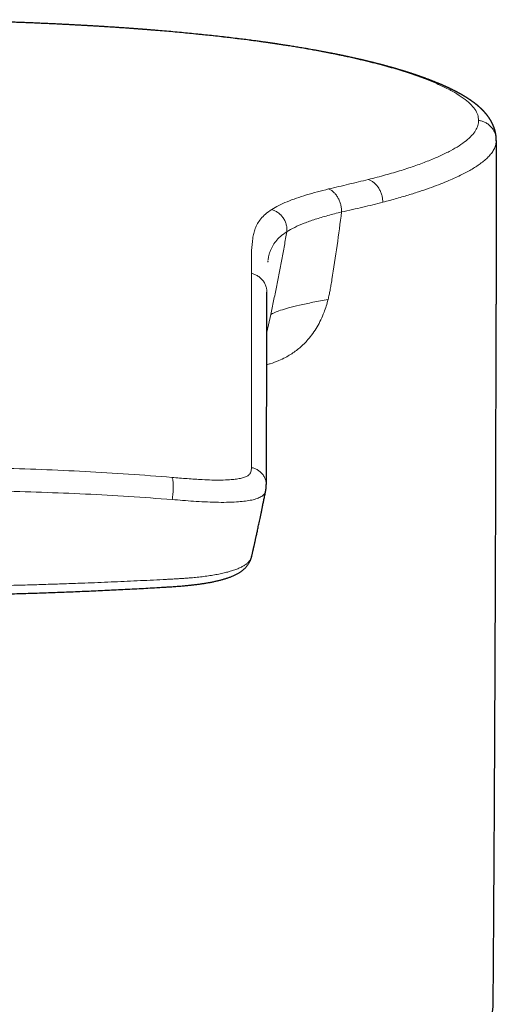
# Model space of a CAD drawing. Header units: millimetres. Extents: x 8 to 541, y 12 to 452.
# Tile 21 of 25: x 291 to 309, y 413 to 452. Entities that reach past the tile are written whole.
import ezdxf

# ---------------------------------------------------------------- set-up
doc = ezdxf.new("R2010")
doc.units = ezdxf.units.MM

msp = doc.modelspace()

# ---------------------------------------------------------------- linework, layer by layer
at = {"color": 252, "linetype": 'Continuous', "lineweight": 0}
for p, q in [((309.5, 447.323), (309.498, 447.34)), ((300.453, 442.544), (300.448, 442.511)), ((300.563, 440.432), (300.412, 439.743))]:
    msp.add_line(p, q, dxfattribs=at)
at = {"color": 7, "linetype": 'Continuous', "lineweight": 30}
for p, q in [((309.499, 447.313), (309.5, 447.323)), ((300.452, 442.545), (300.45, 442.53)), ((300.454, 442.55), (300.453, 442.544)), ((300.369, 433.48), (300.367, 433.476)), ((299.813, 430.879), (299.813, 430.88))]:
    msp.add_line(p, q, dxfattribs=at)
at = {"color": 7, "linetype": 'Continuous', "lineweight": 30, "flags": 128}
msp.add_lwpolyline([(309.5, 447.323), (309.498, 443.906), (309.495, 440.851)], dxfattribs=at)
at = {"color": 252, "linetype": 'Continuous', "lineweight": 0, "flags": 128}
msp.add_lwpolyline([(309.374, 413.101), (309.376, 413.152)], dxfattribs=at)
at = {"color": 252, "linetype": 'Continuous', "lineweight": 0}
for points, knots in [([(308.8, 448.113), (308.793, 448.187), (308.778, 448.336), (308.659, 448.557), (308.469, 448.778), (308.203, 448.997), (307.862, 449.216), (307.447, 449.433), (306.959, 449.65), (306.4, 449.865), (305.772, 450.074), (305.078, 450.276), (304.32, 450.471), (303.5, 450.657), (302.62, 450.835), (301.682, 451.001), (300.692, 451.156), (299.653, 451.299), (298.567, 451.431), (297.434, 451.55), (296.257, 451.657), (295.042, 451.752), (293.796, 451.836), (292.526, 451.907), (291.231, 451.966), (289.913, 452.015), (288.575, 452.053), (287.222, 452.079), (285.862, 452.096), (284.953, 452.098), (284.5, 452.099)], [0, 0, 0, 0, 0.035937, 0.071692, 0.107333, 0.142925, 0.178534, 0.214226, 0.250064, 0.285938, 0.321715, 0.357428, 0.393108, 0.428786, 0.464495, 0.500265, 0.53597, 0.571541, 0.60709, 0.642744, 0.67859, 0.714476, 0.750225, 0.785801, 0.821361, 0.856991, 0.892762, 0.928587, 0.964364, 1, 1, 1, 1]), ([(304.43, 445.776), (304.661, 445.835), (305.123, 445.954), (305.747, 446.139), (306.319, 446.328), (306.833, 446.52), (307.291, 446.716), (307.691, 446.914), (308.033, 447.112), (308.312, 447.312), (308.531, 447.512), (308.685, 447.713), (308.782, 447.913), (308.794, 448.046), (308.8, 448.113)], [0, 0, 0, 0, 0.08363, 0.166844, 0.249845, 0.332833, 0.416012, 0.499581, 0.583323, 0.666902, 0.750342, 0.833661, 0.916875, 1, 1, 1, 1]), ([(308.8, 448.113), (308.845, 448.105), (308.937, 448.089), (309.069, 448.033), (309.194, 447.954), (309.304, 447.852), (309.392, 447.731), (309.455, 447.598), (309.493, 447.461), (309.498, 447.368), (309.5, 447.323)], [0, 0, 0, 0, 0.1176966, 0.2413128, 0.3692482, 0.4995016, 0.6298348, 0.7579935, 0.8819337, 1, 1, 1, 1]), ([(305.004, 444.876), (305.193, 444.927), (305.565, 445.027), (306.07, 445.177), (306.526, 445.323), (306.933, 445.465), (307.294, 445.601), (307.612, 445.731), (307.891, 445.854), (308.135, 445.971), (308.352, 446.083), (308.55, 446.195), (308.737, 446.312), (308.913, 446.436), (309.076, 446.567), (309.218, 446.705), (309.338, 446.85), (309.428, 447.002), (309.487, 447.157), (309.495, 447.261), (309.499, 447.313)], [0, 0, 0, 0, 0.0666055, 0.130595, 0.1919686, 0.2507262, 0.306868, 0.3594611, 0.409531, 0.4570778, 0.5021015, 0.5463541, 0.5936214, 0.6439035, 0.6972004, 0.753512, 0.8117527, 0.8729014, 0.9369581, 1, 1, 1, 1]), ([(302.857, 445.402), (303.123, 445.465), (303.657, 445.591), (304.172, 445.714), (304.43, 445.776)], [0, 0, 0, 0, 0.499349, 1, 1, 1, 1]), ([(304.43, 445.776), (304.467, 445.761), (304.544, 445.731), (304.653, 445.656), (304.755, 445.559), (304.844, 445.441), (304.916, 445.307), (304.967, 445.164), (304.998, 445.019), (305.002, 444.923), (305.004, 444.876)], [0, 0, 0, 0, 0.117607, 0.240871, 0.368332, 0.49816, 0.628277, 0.756555, 0.881013, 1, 1, 1, 1]), ([(300.604, 444.592), (300.694, 444.645), (300.872, 444.751), (301.207, 444.899), (301.577, 445.038), (301.982, 445.168), (302.41, 445.29), (302.708, 445.364), (302.857, 445.402)], [0, 0, 0, 0, 0.168245, 0.334702, 0.500511, 0.666423, 0.83286, 1, 1, 1, 1]), ([(302.857, 445.402), (302.89, 445.387), (302.959, 445.356), (303.057, 445.28), (303.148, 445.182), (303.228, 445.063), (303.292, 444.928), (303.338, 444.784), (303.366, 444.638), (303.37, 444.541), (303.372, 444.494)], [0, 0, 0, 0, 0.112242, 0.230764, 0.354908, 0.483457, 0.614592, 0.746022, 0.875268, 1, 1, 1, 1]), ([(303.372, 444.494), (303.657, 444.556), (304.229, 444.68), (304.746, 444.811), (305.004, 444.876)], [0, 0, 0, 0, 0.5, 1, 1, 1, 1]), ([(299.8, 442.062), (299.799, 442.213), (299.796, 442.514), (299.802, 442.972), (299.834, 443.352), (299.887, 443.644), (299.945, 443.838), (300.034, 444.031), (300.167, 444.222), (300.347, 444.411), (300.518, 444.531), (300.604, 444.592)], [0, 0, 0, 0, 0.186824, 0.373632, 0.560589, 0.634011, 0.707282, 0.780372, 0.853356, 0.926442, 1, 1, 1, 1]), ([(300.604, 444.592), (300.646, 444.577), (300.732, 444.547), (300.854, 444.473), (300.967, 444.376), (301.064, 444.258), (301.138, 444.126), (301.186, 443.986), (301.209, 443.846), (301.205, 443.756), (301.202, 443.712)], [0, 0, 0, 0, 0.118455, 0.242954, 0.37168, 0.502413, 0.632755, 0.760392, 0.883321, 1, 1, 1, 1]), ([(301.202, 443.712), (301.303, 443.77), (301.503, 443.888), (301.884, 444.05), (302.32, 444.205), (302.814, 444.353), (303.185, 444.447), (303.372, 444.494)], [0, 0, 0, 0, 0.196359, 0.393442, 0.59241, 0.794296, 1, 1, 1, 1]), ([(303.372, 444.494), (303.314, 444.052), (303.199, 443.159), (303.06, 442.27), (302.99, 441.821)], [0, 0, 0, 0, 0.495745, 1, 1, 1, 1]), ([(301.202, 443.712), (301.114, 443.65), (300.938, 443.527), (300.756, 443.33), (300.621, 443.129), (300.532, 442.923), (300.48, 442.735), (300.464, 442.618), (300.457, 442.57)], [0, 0, 0, 0, 0.170808, 0.343111, 0.517529, 0.69426, 0.873174, 1, 1, 1, 1]), ([(301.202, 443.712), (301.17, 443.529), (301.106, 443.163), (301.005, 442.616), (300.9, 442.069), (300.792, 441.522), (300.68, 440.977), (300.602, 440.613), (300.563, 440.432)], [0, 0, 0, 0, 0.166665, 0.333331, 0.499997, 0.666665, 0.833333, 1, 1, 1, 1]), ([(299.8, 434.384), (299.8, 434.86), (299.8, 435.813), (299.8, 437.173), (299.8, 438.485), (299.8, 439.736), (299.8, 440.932), (299.8, 441.685), (299.8, 442.062)], [0, 0, 0, 0, 0.1667, 0.33336, 0.499999, 0.666638, 0.833298, 1, 1, 1, 1]), ([(299.8, 442.062), (299.844, 442.05), (299.934, 442.026), (300.061, 441.959), (300.178, 441.869), (300.277, 441.757), (300.352, 441.629), (300.398, 441.492), (300.417, 441.388), (300.413, 441.33), (300.413, 441.32)], [0, 0, 0, 0, 0.12972, 0.26617, 0.407336, 0.55075, 0.693739, 0.833722, 0.96847, 1, 1, 1, 1]), ([(302.99, 441.821), (302.977, 441.744), (302.953, 441.599), (302.916, 441.398), (302.88, 441.213), (302.852, 441.096), (302.837, 441.036)], [0, 0, 0, 0, 0.294399, 0.549988, 0.766921, 1, 1, 1, 1]), ([(300.409, 438.449), (300.455, 438.463), (300.615, 438.51), (300.863, 438.604), (301.131, 438.726), (301.35, 438.852), (301.539, 438.98), (301.717, 439.121), (301.884, 439.274), (302.058, 439.459), (302.234, 439.68), (302.462, 440.028), (302.638, 440.398), (302.767, 440.773), (302.813, 440.947), (302.837, 441.036)], [0, 0, 0, 0, 0.042159, 0.147608, 0.234734, 0.301466, 0.36641, 0.429835, 0.492032, 0.553307, 0.634899, 0.714591, 0.871755, 0.934575, 1, 1, 1, 1]), ([(300.563, 440.432), (300.614, 440.46), (300.719, 440.518), (300.958, 440.608), (301.283, 440.705), (301.714, 440.811), (302.241, 440.923), (302.634, 440.998), (302.836, 441.036)], [0, 0, 0, 0, 0.121288, 0.252625, 0.403957, 0.583713, 0.785989, 1, 1, 1, 1]), ([(284.5, 434.418), (285.084, 434.417), (286.252, 434.415), (288.001, 434.397), (289.744, 434.363), (291.482, 434.309), (293.214, 434.232), (294.941, 434.132), (296.084, 434.04), (296.656, 433.994)], [0, 0, 0, 0, 0.14314, 0.285975, 0.428619, 0.571199, 0.713852, 0.856731, 1, 1, 1, 1]), ([(296.656, 433.994), (296.858, 433.977), (297.263, 433.942), (297.792, 433.906), (298.239, 433.888), (298.604, 433.885), (298.914, 433.897), (299.167, 433.921), (299.368, 433.954), (299.535, 434), (299.662, 434.058), (299.742, 434.129), (299.784, 434.209), (299.799, 434.295), (299.8, 434.354), (299.8, 434.384)], [0, 0, 0, 0, 0.123479, 0.248287, 0.331268, 0.413967, 0.496967, 0.559699, 0.622411, 0.685067, 0.747936, 0.810724, 0.873491, 0.936654, 1, 1, 1, 1]), ([(299.8, 434.384), (299.843, 434.373), (299.931, 434.351), (300.056, 434.289), (300.17, 434.203), (300.266, 434.095), (300.338, 433.971), (300.378, 433.839), (300.394, 433.74), (300.389, 433.688), (300.388, 433.68)], [0, 0, 0, 0, 0.129949, 0.267253, 0.409725, 0.554634, 0.699013, 0.840019, 0.975243, 1, 1, 1, 1]), ([(296.656, 433.994), (296.663, 433.978), (296.676, 433.945), (296.691, 433.865), (296.702, 433.762), (296.706, 433.638), (296.703, 433.503), (296.694, 433.365), (296.68, 433.234), (296.667, 433.155), (296.661, 433.117)], [0, 0, 0, 0, 0.116628, 0.241012, 0.370918, 0.503433, 0.635348, 0.763621, 0.885755, 1, 1, 1, 1]), ([(296.661, 433.117), (296.09, 433.16), (294.949, 433.246), (293.225, 433.339), (291.494, 433.409), (289.755, 433.457), (288.009, 433.488), (286.257, 433.504), (285.086, 433.505), (284.5, 433.506)], [0, 0, 0, 0, 0.142885, 0.285511, 0.428043, 0.57063, 0.713407, 0.856494, 1, 1, 1, 1]), ([(300.367, 433.476), (300.361, 433.448), (300.346, 433.386), (300.281, 433.296), (300.162, 433.21), (299.984, 433.139), (299.761, 433.085), (299.503, 433.047), (299.19, 433.019), (298.818, 433.005), (298.391, 433.008), (297.953, 433.025), (297.514, 433.051), (297.084, 433.083), (296.8, 433.106), (296.661, 433.117)], [0, 0, 0, 0, 0.057142, 0.127531, 0.202217, 0.277869, 0.351282, 0.423016, 0.493202, 0.583943, 0.67205, 0.758084, 0.841922, 0.922906, 1, 1, 1, 1]), ([(284.5, 429.649), (284.742, 429.65), (285.225, 429.65), (285.951, 429.654), (286.676, 429.659), (287.401, 429.667), (288.126, 429.678), (288.851, 429.691), (289.574, 429.705), (290.298, 429.723), (291.024, 429.742), (291.751, 429.764), (292.478, 429.788), (293.134, 429.812), (293.722, 429.835), (294.24, 429.857), (294.757, 429.88), (295.274, 429.903), (295.791, 429.928), (296.192, 429.949), (296.479, 429.963), (296.651, 429.972), (296.822, 429.982), (296.993, 429.992), (297.163, 430.004), (297.32, 430.015), (297.463, 430.027), (297.593, 430.039), (297.722, 430.052), (297.849, 430.067), (297.974, 430.082), (298.098, 430.099), (298.219, 430.118), (298.337, 430.137), (298.45, 430.158), (298.559, 430.179), (298.665, 430.202), (298.767, 430.226), (298.867, 430.252), (298.962, 430.279), (299.054, 430.307), (299.14, 430.337), (299.222, 430.367), (299.297, 430.398), (299.369, 430.43), (299.435, 430.464), (299.497, 430.499), (299.554, 430.535), (299.606, 430.573), (299.649, 430.61), (299.684, 430.645), (299.713, 430.678), (299.742, 430.716), (299.769, 430.76), (299.792, 430.809), (299.807, 430.848), (299.812, 430.872), (299.813, 430.879)], [0, 0, 0, 0, 0.041902, 0.083803, 0.125726, 0.167648, 0.209609, 0.251575, 0.293433, 0.335296, 0.377528, 0.419761, 0.462014, 0.504267, 0.53452, 0.564776, 0.595029, 0.625284, 0.655538, 0.685793, 0.695926, 0.706059, 0.716191, 0.726365, 0.73654, 0.746712, 0.754751, 0.762789, 0.770867, 0.778945, 0.787162, 0.795379, 0.803648, 0.811918, 0.819997, 0.828076, 0.836207, 0.844339, 0.852634, 0.86093, 0.869282, 0.877634, 0.885773, 0.893912, 0.902104, 0.910295, 0.918654, 0.927013, 0.93543, 0.943848, 0.950618, 0.95739, 0.96416, 0.974411, 0.984662, 0.995115, 1, 1, 1, 1])]:
    msp.add_open_spline(points, degree=3, knots=knots, dxfattribs=at)
at = {"color": 7, "linetype": 'Continuous', "lineweight": 30}
for points, knots in [([(309.5, 447.331), (309.5, 447.337), (309.5, 447.349), (309.499, 447.365), (309.499, 447.38), (309.498, 447.392), (309.498, 447.401), (309.497, 447.409), (309.497, 447.415), (309.497, 447.42), (309.496, 447.425), (309.496, 447.43), (309.496, 447.436), (309.495, 447.442), (309.495, 447.449), (309.494, 447.456), (309.493, 447.465), (309.492, 447.476), (309.491, 447.488), (309.489, 447.501), (309.487, 447.514), (309.486, 447.526), (309.484, 447.538), (309.482, 447.549), (309.481, 447.56), (309.479, 447.569), (309.478, 447.576), (309.476, 447.584), (309.475, 447.592), (309.474, 447.599), (309.472, 447.607), (309.47, 447.616), (309.468, 447.627), (309.465, 447.64), (309.462, 447.655), (309.458, 447.671), (309.454, 447.687), (309.45, 447.701), (309.447, 447.714), (309.444, 447.725), (309.441, 447.734), (309.439, 447.742), (309.436, 447.752), (309.433, 447.762), (309.429, 447.774), (309.425, 447.787), (309.42, 447.802), (309.415, 447.817), (309.409, 447.834), (309.402, 447.851), (309.396, 447.868), (309.39, 447.883), (309.384, 447.898), (309.379, 447.91), (309.374, 447.921), (309.37, 447.931), (309.366, 447.94), (309.361, 447.95), (309.357, 447.96), (309.351, 447.973), (309.344, 447.988), (309.336, 448.003), (309.328, 448.018), (309.321, 448.032), (309.314, 448.045), (309.307, 448.058), (309.3, 448.071), (309.293, 448.085), (309.285, 448.099), (309.276, 448.114), (309.267, 448.128), (309.259, 448.141), (309.253, 448.151), (309.247, 448.161), (309.241, 448.171), (309.234, 448.181), (309.227, 448.192), (309.219, 448.204), (309.21, 448.217), (309.202, 448.229), (309.193, 448.241), (309.186, 448.251), (309.178, 448.262), (309.171, 448.273), (309.162, 448.284), (309.153, 448.296), (309.144, 448.308), (309.135, 448.319), (309.127, 448.33), (309.119, 448.34), (309.11, 448.351), (309.1, 448.363), (309.09, 448.375), (309.081, 448.386), (309.072, 448.396), (309.066, 448.404), (309.06, 448.41), (309.055, 448.416), (309.049, 448.423), (309.041, 448.432), (309.033, 448.441), (309.026, 448.449), (309.019, 448.456), (309.013, 448.463), (309.008, 448.469), (309.002, 448.474), (308.996, 448.481), (308.989, 448.488), (308.982, 448.496), (308.973, 448.505), (308.964, 448.514), (308.954, 448.524), (308.945, 448.533), (308.937, 448.541), (308.93, 448.548), (308.924, 448.554), (308.918, 448.56), (308.911, 448.567), (308.903, 448.574), (308.896, 448.581), (308.888, 448.589), (308.879, 448.597), (308.87, 448.605), (308.861, 448.614), (308.851, 448.622), (308.842, 448.631), (308.832, 448.64), (308.823, 448.648), (308.813, 448.656), (308.804, 448.664), (308.796, 448.672), (308.788, 448.678), (308.782, 448.684), (308.776, 448.689), (308.77, 448.694), (308.762, 448.7), (308.754, 448.708), (308.744, 448.715), (308.735, 448.723), (308.726, 448.73), (308.718, 448.737), (308.709, 448.744), (308.701, 448.75), (308.693, 448.757), (308.685, 448.763), (308.675, 448.771), (308.664, 448.78), (308.651, 448.789), (308.638, 448.799), (308.624, 448.81), (308.608, 448.822), (308.592, 448.834), (308.576, 448.846), (308.56, 448.857), (308.543, 448.869), (308.526, 448.882), (308.507, 448.895), (308.489, 448.908), (308.472, 448.919), (308.457, 448.929), (308.443, 448.939), (308.427, 448.95), (308.409, 448.961), (308.389, 448.974), (308.369, 448.987), (308.35, 449), (308.331, 449.012), (308.313, 449.023), (308.295, 449.034), (308.278, 449.045), (308.259, 449.056), (308.24, 449.068), (308.222, 449.078), (308.205, 449.088), (308.189, 449.098), (308.174, 449.107), (308.158, 449.116), (308.141, 449.126), (308.125, 449.135), (308.111, 449.143), (308.098, 449.151), (308.084, 449.158), (308.068, 449.167), (308.049, 449.177), (308.029, 449.189), (308.008, 449.2), (307.988, 449.211), (307.967, 449.222), (307.945, 449.234), (307.921, 449.247), (307.895, 449.26), (307.868, 449.274), (307.84, 449.288), (307.811, 449.303), (307.781, 449.318), (307.751, 449.333), (307.719, 449.348), (307.69, 449.362), (307.666, 449.374), (307.645, 449.384), (307.625, 449.394), (307.605, 449.403), (307.589, 449.41), (307.575, 449.417), (307.563, 449.422), (307.551, 449.428), (307.537, 449.434), (307.521, 449.442), (307.501, 449.451), (307.479, 449.46), (307.457, 449.47), (307.435, 449.48), (307.414, 449.49), (307.393, 449.499), (307.374, 449.507), (307.357, 449.515), (307.343, 449.521), (307.329, 449.527), (307.314, 449.533), (307.297, 449.54), (307.279, 449.548), (307.259, 449.557), (307.232, 449.568), (307.198, 449.582), (307.158, 449.599), (307.123, 449.613), (307.092, 449.626), (307.064, 449.637), (307.036, 449.649), (307.006, 449.66), (306.975, 449.673), (306.943, 449.685), (306.911, 449.698), (306.88, 449.71), (306.848, 449.722), (306.817, 449.734), (306.783, 449.746), (306.749, 449.759), (306.712, 449.773), (306.673, 449.787), (306.637, 449.8), (306.605, 449.812), (306.58, 449.821), (306.554, 449.83), (306.528, 449.839), (306.504, 449.848), (306.481, 449.856), (306.46, 449.863), (306.443, 449.869), (306.428, 449.874), (306.413, 449.879), (306.396, 449.885), (306.377, 449.892), (306.353, 449.9), (306.326, 449.909), (306.295, 449.92), (306.263, 449.93), (306.231, 449.941), (306.201, 449.951), (306.172, 449.96), (306.147, 449.969), (306.121, 449.977), (306.095, 449.986), (306.071, 449.993), (306.048, 450), (306.029, 450.007), (306.012, 450.012), (305.997, 450.017), (305.983, 450.021), (305.967, 450.026), (305.947, 450.033), (305.923, 450.04), (305.895, 450.049), (305.862, 450.059), (305.822, 450.071), (305.777, 450.085), (305.737, 450.097), (305.701, 450.108), (305.672, 450.117), (305.645, 450.125), (305.622, 450.131), (305.604, 450.137), (305.59, 450.141), (305.579, 450.144), (305.569, 450.147), (305.557, 450.151), (305.543, 450.155), (305.526, 450.16), (305.506, 450.165), (305.482, 450.172), (305.455, 450.18), (305.424, 450.189), (305.393, 450.198), (305.361, 450.207), (305.331, 450.215), (305.292, 450.226), (305.246, 450.239), (305.193, 450.254), (305.141, 450.268), (305.092, 450.281), (305.046, 450.293), (305.008, 450.304), (304.976, 450.312), (304.95, 450.319), (304.927, 450.325), (304.905, 450.331), (304.884, 450.336), (304.861, 450.342), (304.836, 450.348), (304.809, 450.355), (304.78, 450.363), (304.748, 450.371), (304.713, 450.38), (304.674, 450.39), (304.631, 450.401), (304.591, 450.411), (304.554, 450.42), (304.522, 450.428), (304.487, 450.436), (304.451, 450.445), (304.414, 450.454), (304.375, 450.463), (304.341, 450.472), (304.313, 450.478), (304.29, 450.484), (304.271, 450.488), (304.256, 450.492), (304.244, 450.495), (304.235, 450.497), (304.224, 450.499), (304.21, 450.503), (304.191, 450.507), (304.168, 450.513), (304.141, 450.519), (304.092, 450.53), (304.027, 450.545), (303.947, 450.563), (303.869, 450.581), (303.792, 450.598), (303.714, 450.615), (303.639, 450.631), (303.574, 450.645), (303.517, 450.657), (303.471, 450.667), (303.43, 450.676), (303.397, 450.683), (303.371, 450.688), (303.352, 450.692), (303.336, 450.695), (303.322, 450.698), (303.31, 450.701), (303.3, 450.703), (303.29, 450.705), (303.278, 450.707), (303.261, 450.711), (303.24, 450.715), (303.214, 450.72), (303.186, 450.726), (303.15, 450.733), (303.107, 450.742), (303.055, 450.752), (302.999, 450.763), (302.94, 450.775), (302.877, 450.787), (302.812, 450.8), (302.722, 450.817), (302.608, 450.839), (302.474, 450.864), (302.343, 450.887), (302.215, 450.91), (302.092, 450.932), (301.973, 450.953), (301.859, 450.972), (301.75, 450.99), (301.643, 451.008), (301.537, 451.026), (301.432, 451.043), (301.328, 451.059), (301.2, 451.079), (301.05, 451.103), (300.919, 451.122), (300.834, 451.135), (300.798, 451.14), (300.768, 451.145), (300.743, 451.148), (300.725, 451.151), (300.712, 451.153), (300.699, 451.155), (300.683, 451.157), (300.663, 451.16), (300.64, 451.164), (300.614, 451.167), (300.58, 451.172), (300.536, 451.179), (300.48, 451.187), (300.419, 451.195), (300.352, 451.205), (300.279, 451.215), (300.201, 451.226), (300.116, 451.237), (300.025, 451.25), (299.932, 451.262), (299.781, 451.282), (299.575, 451.309), (299.297, 451.344), (299.003, 451.379), (298.693, 451.415), (298.381, 451.45), (298.068, 451.484), (297.752, 451.517), (297.435, 451.548), (297.111, 451.579), (296.78, 451.61), (296.442, 451.64), (296.187, 451.661), (296.02, 451.675), (295.941, 451.682), (295.868, 451.687), (295.801, 451.693), (295.739, 451.698), (295.683, 451.702), (295.633, 451.706), (295.589, 451.71), (295.553, 451.712), (295.524, 451.715), (295.505, 451.716), (295.491, 451.717), (295.483, 451.718), (295.472, 451.719), (295.455, 451.72), (295.43, 451.722), (295.398, 451.724), (295.364, 451.727), (295.326, 451.73), (295.286, 451.733), (295.241, 451.736), (295.19, 451.74), (295.13, 451.744), (295.062, 451.749), (294.985, 451.755), (294.901, 451.761), (294.809, 451.767), (294.711, 451.774), (294.607, 451.781), (294.496, 451.789), (294.378, 451.797), (294.255, 451.805), (294.127, 451.813), (293.996, 451.821), (293.857, 451.83), (293.713, 451.839), (293.561, 451.848), (293.407, 451.857), (293.249, 451.866), (293.088, 451.875), (292.921, 451.884), (292.748, 451.893), (292.569, 451.903), (292.383, 451.912), (292.192, 451.921), (291.994, 451.931), (291.791, 451.94), (291.582, 451.95), (291.368, 451.959), (291.149, 451.968), (290.924, 451.977), (290.686, 451.986), (290.436, 451.995), (290.171, 452.005), (289.899, 452.014), (289.62, 452.022), (289.333, 452.031), (289.044, 452.039), (288.754, 452.046), (288.462, 452.053), (288.165, 452.06), (287.86, 452.066), (287.549, 452.072), (287.232, 452.077), (286.908, 452.082), (286.578, 452.086), (286.242, 452.09), (285.901, 452.093), (285.557, 452.095), (285.21, 452.097), (284.857, 452.098), (284.619, 452.098), (284.5, 452.098)], [0, 0, 0, 0, 0.001516, 0.0028507, 0.0040041, 0.0049763, 0.0057673, 0.0063678, 0.0067959, 0.0071647, 0.0075362, 0.007982, 0.0084318, 0.0088856, 0.0093433, 0.009873, 0.0105371, 0.0113356, 0.0122686, 0.0133007, 0.0142907, 0.0152237, 0.0160942, 0.0170075, 0.0177948, 0.0184562, 0.0190264, 0.0196047, 0.020185, 0.0207675, 0.021352, 0.0220162, 0.0228546, 0.0238784, 0.0250841, 0.0263254, 0.0275496, 0.0287095, 0.029724, 0.0305855, 0.031294, 0.0319205, 0.0325491, 0.0334868, 0.0344302, 0.0354548, 0.0366159, 0.0379065, 0.0392997, 0.0407039, 0.0420916, 0.0433902, 0.0445997, 0.0457081, 0.0465479, 0.0473323, 0.0481188, 0.048912, 0.049802, 0.0508442, 0.0522228, 0.0535961, 0.0549351, 0.0561422, 0.0573108, 0.058436, 0.0595778, 0.06078, 0.0620624, 0.0634677, 0.0649703, 0.0660488, 0.0669959, 0.0678778, 0.0687597, 0.0696964, 0.07075, 0.0719023, 0.0732076, 0.0744402, 0.0755834, 0.0766088, 0.077578, 0.0786692, 0.079809, 0.0809991, 0.0822312, 0.0834318, 0.0844665, 0.0854438, 0.0865701, 0.0878554, 0.0891408, 0.0903936, 0.0915529, 0.092232, 0.0928321, 0.0934865, 0.0942666, 0.0951722, 0.0961855, 0.0971212, 0.0979307, 0.098614, 0.0992044, 0.0998455, 0.1005541, 0.1013301, 0.1021749, 0.1031838, 0.1042762, 0.1054438, 0.1065214, 0.1074448, 0.1082227, 0.108854, 0.1095171, 0.1102735, 0.1111232, 0.1120196, 0.1129011, 0.1137674, 0.1148301, 0.115847, 0.1168169, 0.1178262, 0.1189813, 0.1198957, 0.1208846, 0.1218987, 0.1228012, 0.1235842, 0.1242477, 0.1248068, 0.125419, 0.1261909, 0.1271225, 0.1281192, 0.1290399, 0.1298831, 0.1308445, 0.1316807, 0.1324614, 0.1332578, 0.1340698, 0.1348976, 0.1361903, 0.1374054, 0.1386039, 0.1400255, 0.1415916, 0.1431713, 0.1446982, 0.1461768, 0.1478131, 0.1494189, 0.1511321, 0.1529935, 0.1544449, 0.1558005, 0.1570681, 0.1583835, 0.1600782, 0.1618703, 0.1636298, 0.1653469, 0.1670111, 0.1686189, 0.1700169, 0.1715377, 0.1731811, 0.1748058, 0.1763146, 0.1777075, 0.1790216, 0.1802817, 0.1816072, 0.1829981, 0.1843565, 0.1855285, 0.1865121, 0.187537, 0.1888005, 0.1903084, 0.1920377, 0.1937218, 0.195284, 0.1967242, 0.1985322, 0.2003875, 0.2023518, 0.2043406, 0.2065576, 0.2086871, 0.2108884, 0.2131556, 0.2154778, 0.2178764, 0.2193167, 0.2207944, 0.2223024, 0.2237015, 0.2249387, 0.2257971, 0.2265749, 0.2274198, 0.2283628, 0.2294039, 0.230874, 0.2324089, 0.2339247, 0.2354216, 0.2368994, 0.2383463, 0.2396699, 0.2407111, 0.2416431, 0.2425157, 0.2434965, 0.2445993, 0.245824, 0.2471553, 0.248483, 0.251184, 0.2537738, 0.256199, 0.2579216, 0.2596006, 0.2613789, 0.2632599, 0.2652034, 0.2671524, 0.2691399, 0.2710572, 0.2728355, 0.2747946, 0.2767694, 0.2788032, 0.2809561, 0.2832583, 0.2857068, 0.2872189, 0.2887104, 0.2901814, 0.2916319, 0.2930618, 0.2944018, 0.2955717, 0.2964948, 0.2972781, 0.2980951, 0.2990443, 0.3001259, 0.3013397, 0.3029707, 0.304706, 0.30645, 0.3082028, 0.3099643, 0.3113545, 0.3127501, 0.3141512, 0.3155464, 0.3168296, 0.3180392, 0.319093, 0.3199912, 0.3207336, 0.3213985, 0.3221829, 0.323273, 0.3245422, 0.3259905, 0.3275682, 0.3297681, 0.3320774, 0.3344962, 0.3359727, 0.3374859, 0.3388811, 0.3400531, 0.3409375, 0.3416316, 0.3421355, 0.3425899, 0.3431773, 0.3438846, 0.3447209, 0.3456863, 0.3467807, 0.3482516, 0.3497953, 0.3513235, 0.352836, 0.3543329, 0.3558143, 0.3584208, 0.3609776, 0.3634743, 0.3658054, 0.3679436, 0.369889, 0.3712201, 0.3724213, 0.3734862, 0.374429, 0.3754071, 0.3764648, 0.3776018, 0.3788183, 0.3801779, 0.3816246, 0.3831902, 0.3849388, 0.3868725, 0.3889912, 0.3903766, 0.391831, 0.3933544, 0.3949468, 0.3966082, 0.3983387, 0.3999955, 0.4011108, 0.4020863, 0.402922, 0.403618, 0.4040668, 0.4044372, 0.4048685, 0.4054122, 0.4062669, 0.4073036, 0.4085144, 0.4097595, 0.4135674, 0.4168324, 0.41997, 0.423381, 0.4266277, 0.4297101, 0.4326274, 0.4347353, 0.4366281, 0.4383059, 0.4397686, 0.4406275, 0.44139, 0.4420562, 0.442626, 0.4430994, 0.4434764, 0.4438177, 0.4443041, 0.444977, 0.4458365, 0.4468804, 0.4480232, 0.4492207, 0.4511594, 0.4532262, 0.4554212, 0.4577443, 0.4601956, 0.462775, 0.4653944, 0.4707193, 0.4758655, 0.4808329, 0.4856215, 0.4902314, 0.4946624, 0.4988064, 0.5027813, 0.5066593, 0.5104865, 0.5142633, 0.5179897, 0.5216661, 0.5278766, 0.5339405, 0.535416, 0.5366796, 0.5377309, 0.5385699, 0.5391968, 0.5396116, 0.5399898, 0.5405473, 0.5412552, 0.5420509, 0.5429324, 0.5438997, 0.5455931, 0.5474981, 0.5496147, 0.5518796, 0.5543451, 0.5570111, 0.5598775, 0.5629442, 0.5661174, 0.5692852, 0.5779682, 0.5866111, 0.5965847, 0.6065091, 0.6163864, 0.6262191, 0.6360069, 0.6457385, 0.6554091, 0.6655952, 0.6757042, 0.685732, 0.688203, 0.6905217, 0.6926693, 0.6946457, 0.6964511, 0.6980853, 0.6995484, 0.7008404, 0.7019614, 0.7026899, 0.7033221, 0.703663, 0.7039052, 0.7040639, 0.7046166, 0.7053506, 0.7062658, 0.7073623, 0.7083708, 0.7095257, 0.7108415, 0.7123183, 0.713956, 0.7159812, 0.7182078, 0.7206359, 0.723265, 0.726095, 0.7290697, 0.7322374, 0.7355977, 0.7391502, 0.7427037, 0.7464296, 0.7503274, 0.7543968, 0.7586395, 0.7630557, 0.7673785, 0.7718556, 0.7764871, 0.7812731, 0.7862137, 0.7913092, 0.7965597, 0.8019656, 0.8075273, 0.813245, 0.819013, 0.8249326, 0.8310042, 0.8372286, 0.8441225, 0.8511963, 0.8584512, 0.8658883, 0.873509, 0.8813131, 0.8888359, 0.8965175, 0.9043572, 0.9123542, 0.9205074, 0.9288157, 0.9372778, 0.9458923, 0.9546577, 0.9635723, 0.9724711, 0.98151, 0.9906871, 1, 1, 1, 1]), ([(300.39, 433.68), (300.39, 433.692), (300.391, 433.714), (300.392, 433.747), (300.392, 433.779), (300.393, 433.808), (300.394, 433.836), (300.394, 433.864), (300.394, 433.891), (300.395, 433.917), (300.395, 433.941), (300.395, 433.962), (300.395, 433.979), (300.396, 433.994), (300.396, 434.007), (300.396, 434.018), (300.396, 434.028), (300.396, 434.036), (300.396, 434.044), (300.396, 434.051), (300.396, 434.058), (300.396, 434.066), (300.396, 434.076), (300.396, 434.088), (300.396, 434.1), (300.396, 434.114), (300.396, 434.129), (300.396, 434.145), (300.396, 434.163), (300.396, 434.182), (300.396, 434.203), (300.396, 434.225), (300.396, 434.249), (300.396, 434.274), (300.396, 434.301), (300.396, 434.33), (300.396, 434.359), (300.396, 434.399), (300.396, 434.449), (300.396, 434.508), (300.396, 434.564), (300.396, 434.619), (300.396, 434.671), (300.396, 434.713), (300.396, 434.746), (300.397, 434.769), (300.397, 434.791), (300.397, 434.813), (300.397, 434.834), (300.397, 434.854), (300.397, 434.872), (300.397, 434.889), (300.397, 434.904), (300.397, 434.918), (300.397, 434.929), (300.397, 434.939), (300.397, 434.948), (300.398, 434.959), (300.398, 434.97), (300.398, 434.983), (300.398, 434.997), (300.398, 435.013), (300.398, 435.03), (300.398, 435.049), (300.398, 435.071), (300.398, 435.095), (300.398, 435.122), (300.398, 435.149), (300.399, 435.187), (300.399, 435.235), (300.399, 435.297), (300.399, 435.364), (300.4, 435.436), (300.4, 435.511), (300.4, 435.589), (300.401, 435.67), (300.401, 435.753), (300.401, 435.838), (300.401, 435.915), (300.402, 435.985), (300.402, 436.046), (300.402, 436.107), (300.402, 436.167), (300.403, 436.231), (300.403, 436.3), (300.403, 436.373), (300.403, 436.445), (300.404, 436.517), (300.404, 436.588), (300.404, 436.657), (300.404, 436.724), (300.404, 436.785), (300.405, 436.84), (300.405, 436.891), (300.405, 436.941), (300.405, 436.992), (300.405, 437.042), (300.405, 437.104), (300.406, 437.176), (300.406, 437.26), (300.406, 437.343), (300.406, 437.426), (300.406, 437.508), (300.407, 437.591), (300.407, 437.676), (300.407, 437.76), (300.407, 437.845), (300.408, 437.954), (300.408, 438.088), (300.408, 438.246), (300.409, 438.378), (300.409, 438.483), (300.409, 438.561), (300.409, 438.637), (300.41, 438.712), (300.41, 438.785), (300.41, 438.861), (300.41, 438.939), (300.411, 439.02), (300.411, 439.098), (300.411, 439.16), (300.411, 439.205), (300.411, 439.235), (300.411, 439.265), (300.411, 439.295), (300.411, 439.325), (300.411, 439.357), (300.412, 439.389), (300.412, 439.421), (300.412, 439.454), (300.412, 439.488), (300.412, 439.524), (300.412, 439.561), (300.412, 439.599), (300.412, 439.639), (300.412, 439.68), (300.412, 439.722), (300.413, 439.766), (300.413, 439.811), (300.413, 439.86), (300.413, 439.913), (300.413, 439.971), (300.413, 440.031), (300.413, 440.089), (300.413, 440.145), (300.413, 440.2), (300.414, 440.256), (300.414, 440.313), (300.414, 440.371), (300.414, 440.434), (300.414, 440.502), (300.414, 440.576), (300.414, 440.651), (300.414, 440.724), (300.414, 440.797), (300.415, 440.868), (300.415, 440.94), (300.415, 441.014), (300.415, 441.088), (300.415, 441.164), (300.415, 441.242), (300.415, 441.293), (300.415, 441.32)], [0, 0, 0, 0, 0.0039777, 0.00776, 0.0113469, 0.0147385, 0.0179348, 0.0209359, 0.0242224, 0.0272378, 0.0299822, 0.0324556, 0.0343418, 0.0360329, 0.037529, 0.0388301, 0.0399361, 0.0408472, 0.0417067, 0.0425263, 0.0433348, 0.0441322, 0.0454487, 0.0467394, 0.0481439, 0.0497243, 0.0514806, 0.0533767, 0.0554423, 0.0576776, 0.0600825, 0.0627113, 0.0655167, 0.0684986, 0.0716572, 0.0749924, 0.0784994, 0.0820267, 0.089208, 0.0961635, 0.1028931, 0.1093969, 0.1156748, 0.1217267, 0.1245514, 0.1273241, 0.1300446, 0.1327132, 0.1352621, 0.1376075, 0.1397489, 0.1418691, 0.1437426, 0.1453695, 0.1467497, 0.1478832, 0.148956, 0.1501675, 0.1515479, 0.1530972, 0.1548154, 0.1567025, 0.1587585, 0.1609834, 0.1637267, 0.1666897, 0.1698723, 0.1732698, 0.1767563, 0.1837, 0.19077, 0.1993514, 0.2081118, 0.2170513, 0.2268282, 0.2368108, 0.2469992, 0.2573932, 0.2679923, 0.2756716, 0.2833679, 0.2909301, 0.2983553, 0.3056437, 0.314981, 0.3240838, 0.3329519, 0.3421931, 0.3511652, 0.359868, 0.3683016, 0.376466, 0.3830641, 0.3894753, 0.3958001, 0.4022065, 0.4086972, 0.4152722, 0.4257745, 0.436485, 0.4474035, 0.4578841, 0.4685496, 0.4793971, 0.4903546, 0.5013905, 0.5125046, 0.5236967, 0.5444182, 0.5654022, 0.586649, 0.5973065, 0.6077924, 0.618097, 0.6282203, 0.6381625, 0.6479235, 0.659195, 0.6702148, 0.6809831, 0.6914999, 0.695711, 0.6998803, 0.704008, 0.7080939, 0.7122269, 0.7165849, 0.721173, 0.7255808, 0.730182, 0.7349765, 0.7399644, 0.7451456, 0.7505202, 0.7560881, 0.7618494, 0.767804, 0.7739521, 0.7802935, 0.7868284, 0.7947785, 0.8029973, 0.8114848, 0.820241, 0.8278812, 0.835715, 0.8437422, 0.851963, 0.8603773, 0.8689852, 0.8793787, 0.8900411, 0.9009724, 0.9121728, 0.9224004, 0.9328424, 0.943499, 0.9543701, 0.9654557, 0.9767559, 0.9882706, 1, 1, 1, 1]), ([(309.376, 413.152), (309.383, 414.118), (309.397, 416.108), (309.416, 419.123), (309.433, 422.197), (309.448, 425.272), (309.461, 428.346), (309.473, 431.42), (309.482, 434.494), (309.489, 437.568), (309.494, 439.685), (309.495, 440.776), (309.495, 440.843)], [0, 0, 0, 0, 0.104608, 0.21563, 0.326651, 0.437672, 0.548693, 0.659714, 0.770735, 0.881756, 0.992777, 1, 1, 1, 1]), ([(299.814, 430.88), (299.816, 430.888), (299.822, 430.915), (299.832, 430.957), (299.843, 431.004), (299.852, 431.046), (299.861, 431.083), (299.868, 431.114), (299.874, 431.14), (299.879, 431.162), (299.883, 431.181), (299.887, 431.198), (299.891, 431.214), (299.894, 431.23), (299.898, 431.246), (299.902, 431.263), (299.908, 431.291), (299.918, 431.334), (299.929, 431.384), (299.939, 431.43), (299.948, 431.47), (299.958, 431.515), (299.969, 431.563), (299.98, 431.616), (299.994, 431.677), (300.009, 431.746), (300.026, 431.825), (300.045, 431.91), (300.064, 432.002), (300.085, 432.1), (300.108, 432.204), (300.131, 432.314), (300.155, 432.43), (300.181, 432.554), (300.209, 432.686), (300.237, 432.825), (300.267, 432.972), (300.298, 433.126), (300.331, 433.288), (300.354, 433.406), (300.367, 433.47), (300.368, 433.478)], [0, 0, 0, 0, 0.010528, 0.031839, 0.050964, 0.067905, 0.082664, 0.095243, 0.105642, 0.113863, 0.121623, 0.128233, 0.134687, 0.140986, 0.147236, 0.153801, 0.160709, 0.181484, 0.204859, 0.220007, 0.236074, 0.253231, 0.272203, 0.293071, 0.315832, 0.344096, 0.374815, 0.407985, 0.443602, 0.481661, 0.52141, 0.563504, 0.607937, 0.654701, 0.704815, 0.757343, 0.812275, 0.869603, 0.929317, 0.991408, 1, 1, 1, 1]), ([(300.369, 433.475), (300.37, 433.481), (300.372, 433.49), (300.374, 433.504), (300.376, 433.515), (300.377, 433.524), (300.379, 433.534), (300.38, 433.547), (300.382, 433.563), (300.384, 433.579), (300.385, 433.593), (300.386, 433.605), (300.387, 433.617), (300.388, 433.63), (300.389, 433.645), (300.389, 433.662), (300.39, 433.674), (300.39, 433.68)], [0, 0, 0, 0, 0.062772, 0.116859, 0.162339, 0.199289, 0.231927, 0.290031, 0.367107, 0.450569, 0.509313, 0.5637, 0.623561, 0.697521, 0.785237, 0.886252, 1, 1, 1, 1]), ([(284.5, 429.31), (284.551, 429.31), (284.725, 429.31), (285.009, 429.311), (285.36, 429.312), (285.7, 429.314), (286.049, 429.316), (286.4, 429.319), (286.758, 429.322), (287.116, 429.326), (287.474, 429.331), (287.831, 429.337), (288.189, 429.343), (288.546, 429.349), (288.904, 429.356), (289.261, 429.364), (289.619, 429.373), (289.976, 429.382), (290.333, 429.391), (290.689, 429.402), (291.046, 429.413), (291.403, 429.424), (291.76, 429.437), (292.117, 429.449), (292.475, 429.463), (292.832, 429.477), (293.19, 429.492), (293.548, 429.508), (293.906, 429.524), (294.264, 429.541), (294.625, 429.558), (294.987, 429.577), (295.348, 429.596), (295.703, 429.615), (296.018, 429.633), (296.271, 429.648), (296.451, 429.658), (296.589, 429.667), (296.705, 429.675), (296.812, 429.682), (296.912, 429.69), (297.007, 429.697), (297.101, 429.705), (297.193, 429.713), (297.284, 429.722), (297.368, 429.73), (297.447, 429.739), (297.523, 429.747), (297.599, 429.756), (297.674, 429.766), (297.747, 429.776), (297.819, 429.786), (297.891, 429.796), (297.961, 429.807), (298.03, 429.819), (298.097, 429.831), (298.165, 429.843), (298.231, 429.856), (298.297, 429.869), (298.362, 429.883), (298.425, 429.897), (298.487, 429.912), (298.547, 429.927), (298.607, 429.942), (298.667, 429.959), (298.726, 429.976), (298.785, 429.994), (298.843, 430.012), (298.901, 430.032), (298.958, 430.053), (299.016, 430.075), (299.073, 430.099), (299.131, 430.125), (299.187, 430.152), (299.24, 430.179), (299.288, 430.206), (299.331, 430.232), (299.371, 430.258), (299.408, 430.284), (299.442, 430.31), (299.474, 430.336), (299.505, 430.363), (299.535, 430.391), (299.565, 430.421), (299.595, 430.453), (299.624, 430.488), (299.651, 430.524), (299.676, 430.56), (299.7, 430.597), (299.721, 430.635), (299.741, 430.673), (299.759, 430.711), (299.774, 430.749), (299.788, 430.786), (299.799, 430.824), (299.808, 430.854), (299.812, 430.872), (299.814, 430.879)], [0, 0, 0, 0, 0.0091, 0.030953, 0.050485, 0.071462, 0.091451, 0.112675, 0.133898, 0.155122, 0.176347, 0.197574, 0.218804, 0.240037, 0.261276, 0.28252, 0.303771, 0.32503, 0.346259, 0.367462, 0.388698, 0.409964, 0.431259, 0.452581, 0.473928, 0.495299, 0.516691, 0.538102, 0.559531, 0.580975, 0.602469, 0.624485, 0.646146, 0.66747, 0.68848, 0.702953, 0.713267, 0.720982, 0.727952, 0.734376, 0.740466, 0.746278, 0.75184, 0.757754, 0.763416, 0.768857, 0.773547, 0.778512, 0.783395, 0.78825, 0.793084, 0.797901, 0.802709, 0.807513, 0.812285, 0.817068, 0.821884, 0.826729, 0.831599, 0.836494, 0.841413, 0.8462, 0.851056, 0.855976, 0.860962, 0.866022, 0.871162, 0.87639, 0.881717, 0.887155, 0.892716, 0.898407, 0.904222, 0.910119, 0.915905, 0.920939, 0.925685, 0.930122, 0.934269, 0.938159, 0.941827, 0.945307, 0.949033, 0.952555, 0.956595, 0.960574, 0.964499, 0.968382, 0.972229, 0.976046, 0.979836, 0.983598, 0.98733, 0.991064, 0.994506, 0.998086, 1, 1, 1, 1]), ([(259.624, 413.152), (259.624, 413.15), (259.623, 413.13), (259.625, 413.093), (259.628, 413.04), (259.634, 412.987), (259.641, 412.935), (259.651, 412.883), (259.662, 412.831), (259.675, 412.779), (259.69, 412.728), (259.707, 412.676), (259.726, 412.625), (259.747, 412.574), (259.77, 412.524), (259.794, 412.473), (259.821, 412.423), (259.85, 412.373), (259.881, 412.323), (259.914, 412.273), (259.949, 412.223), (259.987, 412.173), (260.026, 412.123), (260.068, 412.073), (260.113, 412.024), (260.16, 411.975), (260.209, 411.925), (260.261, 411.876), (260.315, 411.827), (260.371, 411.779), (260.43, 411.73), (260.491, 411.683), (260.554, 411.635), (260.619, 411.588), (260.686, 411.542), (260.755, 411.496), (260.826, 411.45), (260.899, 411.406), (260.973, 411.361), (261.049, 411.318), (261.127, 411.274), (261.207, 411.232), (261.288, 411.19), (261.37, 411.148), (261.455, 411.107), (261.541, 411.066), (261.628, 411.026), (261.717, 410.986), (261.808, 410.946), (261.9, 410.907), (261.994, 410.869), (262.089, 410.83), (262.186, 410.792), (262.284, 410.755), (262.384, 410.717), (262.486, 410.68), (262.589, 410.644), (262.694, 410.607), (262.8, 410.571), (262.908, 410.535), (263.017, 410.5), (263.128, 410.465), (263.241, 410.43), (263.355, 410.395), (263.47, 410.36), (263.587, 410.326), (263.706, 410.292), (263.826, 410.259), (263.947, 410.225), (264.071, 410.192), (264.195, 410.159), (264.321, 410.127), (264.449, 410.094), (264.578, 410.062), (264.709, 410.031), (264.841, 409.999), (264.975, 409.968), (265.11, 409.936), (265.246, 409.906), (265.384, 409.875), (265.524, 409.845), (265.665, 409.815), (265.807, 409.785), (265.951, 409.755), (266.096, 409.726), (266.242, 409.697), (266.39, 409.668), (266.539, 409.639), (266.69, 409.611), (266.842, 409.583), (266.995, 409.555), (267.15, 409.528), (267.306, 409.5), (267.463, 409.473), (267.622, 409.447), (267.782, 409.42), (267.943, 409.394), (268.106, 409.368), (268.27, 409.342), (268.435, 409.317), (268.601, 409.292), (268.768, 409.267), (268.937, 409.242), (269.107, 409.218), (269.278, 409.194), (269.45, 409.17), (269.624, 409.147), (269.798, 409.124), (269.974, 409.101), (270.151, 409.078), (270.329, 409.056), (270.508, 409.033), (270.688, 409.012), (270.869, 408.99), (271.052, 408.969), (271.235, 408.948), (271.419, 408.927), (271.605, 408.907), (271.791, 408.887), (271.979, 408.867), (272.167, 408.848), (272.356, 408.829), (272.547, 408.81), (272.738, 408.791), (272.93, 408.773), (273.123, 408.755), (273.317, 408.738), (273.512, 408.72), (273.707, 408.703), (273.904, 408.686), (274.101, 408.67), (274.299, 408.654), (274.498, 408.638), (274.698, 408.623), (274.898, 408.608), (275.1, 408.593), (275.302, 408.578), (275.504, 408.564), (275.708, 408.55), (275.912, 408.537), (276.116, 408.523), (276.322, 408.51), (276.528, 408.498), (276.735, 408.485), (276.942, 408.474), (277.15, 408.462), (277.358, 408.451), (277.567, 408.44), (277.777, 408.429), (277.987, 408.419), (278.198, 408.409), (278.409, 408.399), (278.62, 408.39), (278.832, 408.381), (279.045, 408.372), (279.258, 408.364), (279.471, 408.356), (279.685, 408.348), (279.899, 408.341), (280.113, 408.334), (280.328, 408.327), (280.543, 408.321), (280.759, 408.315), (280.974, 408.309), (281.19, 408.304), (281.407, 408.299), (281.623, 408.294), (281.84, 408.29), (282.057, 408.286), (282.274, 408.282), (282.491, 408.279), (282.709, 408.276), (282.926, 408.273), (283.144, 408.271), (283.362, 408.269), (283.58, 408.267), (283.798, 408.266), (284.016, 408.265), (284.234, 408.264), (284.452, 408.264), (284.67, 408.264), (284.889, 408.265), (285.107, 408.266), (285.325, 408.267), (285.543, 408.268), (285.761, 408.27), (285.978, 408.272), (286.196, 408.275), (286.414, 408.277), (286.631, 408.28), (286.848, 408.284), (287.065, 408.288), (287.282, 408.292), (287.499, 408.296), (287.715, 408.301), (287.931, 408.307), (288.147, 408.312), (288.363, 408.318), (288.578, 408.324), (288.793, 408.331), (289.007, 408.337), (289.222, 408.345), (289.436, 408.352), (289.649, 408.36), (289.862, 408.368), (290.075, 408.377), (290.287, 408.386), (290.499, 408.395), (290.71, 408.404), (290.921, 408.414), (291.131, 408.424), (291.341, 408.435), (291.55, 408.446), (291.759, 408.457), (291.967, 408.468), (292.175, 408.48), (292.382, 408.492), (292.588, 408.505), (292.794, 408.518), (292.999, 408.531), (293.203, 408.544), (293.407, 408.558), (293.61, 408.572), (293.812, 408.586), (294.013, 408.601), (294.214, 408.616), (294.414, 408.631), (294.614, 408.647), (294.812, 408.663), (295.01, 408.679), (295.206, 408.696), (295.402, 408.713), (295.598, 408.73), (295.792, 408.747), (295.985, 408.765), (296.178, 408.783), (296.369, 408.802), (296.56, 408.82), (296.75, 408.839), (296.939, 408.859), (297.126, 408.878), (297.313, 408.898), (297.499, 408.918), (297.684, 408.939), (297.867, 408.96), (298.05, 408.981), (298.232, 409.002), (298.412, 409.024), (298.592, 409.046), (298.77, 409.068), (298.948, 409.091), (299.124, 409.113), (299.299, 409.136), (299.473, 409.16), (299.646, 409.183), (299.817, 409.207), (299.988, 409.232), (300.157, 409.256), (300.325, 409.281), (300.491, 409.306), (300.657, 409.331), (300.821, 409.357), (300.984, 409.382), (301.146, 409.408), (301.306, 409.435), (301.466, 409.461), (301.623, 409.488), (301.78, 409.515), (301.935, 409.543), (302.089, 409.571), (302.242, 409.598), (302.393, 409.627), (302.543, 409.655), (302.691, 409.684), (302.838, 409.713), (302.984, 409.742), (303.128, 409.771), (303.271, 409.801), (303.412, 409.831), (303.552, 409.861), (303.691, 409.892), (303.828, 409.922), (303.963, 409.953), (304.097, 409.984), (304.23, 410.016), (304.361, 410.048), (304.491, 410.08), (304.619, 410.112), (304.746, 410.144), (304.871, 410.177), (304.995, 410.21), (305.117, 410.243), (305.238, 410.276), (305.357, 410.31), (305.474, 410.344), (305.59, 410.378), (305.705, 410.413), (305.818, 410.448), (305.929, 410.483), (306.039, 410.518), (306.147, 410.554), (306.254, 410.589), (306.359, 410.626), (306.463, 410.662), (306.565, 410.699), (306.665, 410.736), (306.764, 410.773), (306.862, 410.811), (306.957, 410.849), (307.052, 410.887), (307.144, 410.926), (307.235, 410.965), (307.325, 411.005), (307.413, 411.044), (307.499, 411.085), (307.584, 411.126), (307.667, 411.167), (307.749, 411.208), (307.829, 411.251), (307.907, 411.293), (307.984, 411.337), (308.059, 411.38), (308.133, 411.425), (308.205, 411.47), (308.275, 411.515), (308.343, 411.562), (308.41, 411.609), (308.475, 411.656), (308.538, 411.704), (308.598, 411.753), (308.657, 411.803), (308.714, 411.852), (308.768, 411.903), (308.82, 411.953), (308.869, 412.005), (308.916, 412.056), (308.961, 412.108), (309.003, 412.159), (309.043, 412.211), (309.08, 412.263), (309.115, 412.315), (309.147, 412.368), (309.177, 412.42), (309.205, 412.472), (309.231, 412.524), (309.254, 412.577), (309.276, 412.629), (309.295, 412.682), (309.312, 412.735), (309.327, 412.787), (309.34, 412.84), (309.351, 412.893), (309.36, 412.946), (309.367, 412.999), (309.373, 413.052), (309.376, 413.103), (309.376, 413.136), (309.376, 413.152)], [0, 0, 0, 0, 0.000275, 0.00238, 0.004486, 0.006594, 0.008709, 0.010833, 0.01297, 0.015121, 0.017292, 0.019484, 0.0217, 0.023945, 0.026221, 0.028532, 0.030881, 0.03327, 0.035704, 0.038183, 0.040712, 0.043292, 0.045924, 0.048609, 0.051346, 0.054134, 0.056972, 0.059856, 0.062782, 0.065745, 0.068739, 0.07176, 0.074802, 0.077858, 0.080926, 0.084, 0.087077, 0.090153, 0.093225, 0.096293, 0.099355, 0.102411, 0.105458, 0.108498, 0.11153, 0.114554, 0.11757, 0.120579, 0.12358, 0.126574, 0.12956, 0.13254, 0.135514, 0.138482, 0.141443, 0.1444, 0.14735, 0.150296, 0.153237, 0.156174, 0.159106, 0.162035, 0.164959, 0.16788, 0.170797, 0.173711, 0.176622, 0.17953, 0.182435, 0.185337, 0.188237, 0.191135, 0.19403, 0.196923, 0.199813, 0.202702, 0.205589, 0.208474, 0.211357, 0.214239, 0.217119, 0.219998, 0.222875, 0.225751, 0.228625, 0.231498, 0.23437, 0.237241, 0.24011, 0.242979, 0.245847, 0.248713, 0.251579, 0.254444, 0.257308, 0.260171, 0.263033, 0.265894, 0.268755, 0.271615, 0.274474, 0.277333, 0.280191, 0.283049, 0.285906, 0.288762, 0.291618, 0.294473, 0.297328, 0.300182, 0.303036, 0.305889, 0.308742, 0.311594, 0.314446, 0.317298, 0.320149, 0.323, 0.325851, 0.328701, 0.331551, 0.3344, 0.33725, 0.340098, 0.342947, 0.345796, 0.348644, 0.351492, 0.354339, 0.357187, 0.360034, 0.362881, 0.365727, 0.368574, 0.37142, 0.374266, 0.377112, 0.379958, 0.382803, 0.385649, 0.388494, 0.391339, 0.394184, 0.397028, 0.399873, 0.402718, 0.405562, 0.408406, 0.41125, 0.414094, 0.416938, 0.419782, 0.422625, 0.425469, 0.428312, 0.431156, 0.433999, 0.436842, 0.439685, 0.442528, 0.445371, 0.448214, 0.451057, 0.4539, 0.456743, 0.459585, 0.462428, 0.465271, 0.468113, 0.470956, 0.473798, 0.476641, 0.479483, 0.482325, 0.485168, 0.48801, 0.490852, 0.493695, 0.496537, 0.499379, 0.502222, 0.505064, 0.507906, 0.510749, 0.513591, 0.516433, 0.519276, 0.522118, 0.52496, 0.527803, 0.530645, 0.533488, 0.53633, 0.539173, 0.542015, 0.544858, 0.547701, 0.550543, 0.553386, 0.556229, 0.559072, 0.561915, 0.564758, 0.567601, 0.570444, 0.573288, 0.576131, 0.578975, 0.581818, 0.584662, 0.587506, 0.590349, 0.593193, 0.596038, 0.598882, 0.601726, 0.604571, 0.607415, 0.61026, 0.613105, 0.61595, 0.618795, 0.621641, 0.624486, 0.627332, 0.630178, 0.633024, 0.63587, 0.638717, 0.641564, 0.644411, 0.647258, 0.650105, 0.652953, 0.655801, 0.658649, 0.661497, 0.664346, 0.667195, 0.670044, 0.672894, 0.675744, 0.678594, 0.681445, 0.684295, 0.687147, 0.689998, 0.692851, 0.695703, 0.698556, 0.701409, 0.704263, 0.707117, 0.709972, 0.712827, 0.715683, 0.718539, 0.721396, 0.724254, 0.727112, 0.72997, 0.73283, 0.73569, 0.738551, 0.741412, 0.744274, 0.747137, 0.750001, 0.752866, 0.755731, 0.758598, 0.761465, 0.764334, 0.767204, 0.770074, 0.772946, 0.775819, 0.778693, 0.781569, 0.784446, 0.787324, 0.790204, 0.793086, 0.795969, 0.798853, 0.80174, 0.804628, 0.807519, 0.810411, 0.813306, 0.816203, 0.819102, 0.822004, 0.824909, 0.827816, 0.830726, 0.833639, 0.836556, 0.839476, 0.842399, 0.845327, 0.848258, 0.851194, 0.854134, 0.857078, 0.860028, 0.862982, 0.865942, 0.868908, 0.87188, 0.874858, 0.877843, 0.880835, 0.883833, 0.88684, 0.889853, 0.892875, 0.895905, 0.898943, 0.901988, 0.905042, 0.908102, 0.91117, 0.914243, 0.91732, 0.9204, 0.92348, 0.926555, 0.929622, 0.932677, 0.935713, 0.938727, 0.94171, 0.944659, 0.947566, 0.950428, 0.95324, 0.955999, 0.958704, 0.961354, 0.963949, 0.966491, 0.968981, 0.971422, 0.973818, 0.97617, 0.978484, 0.980762, 0.983007, 0.985224, 0.987415, 0.989585, 0.991736, 0.993872, 0.995995, 0.998109, 1, 1, 1, 1])]:
    msp.add_open_spline(points, degree=3, knots=knots, dxfattribs=at)

doc.saveas('drawing.dxf')
